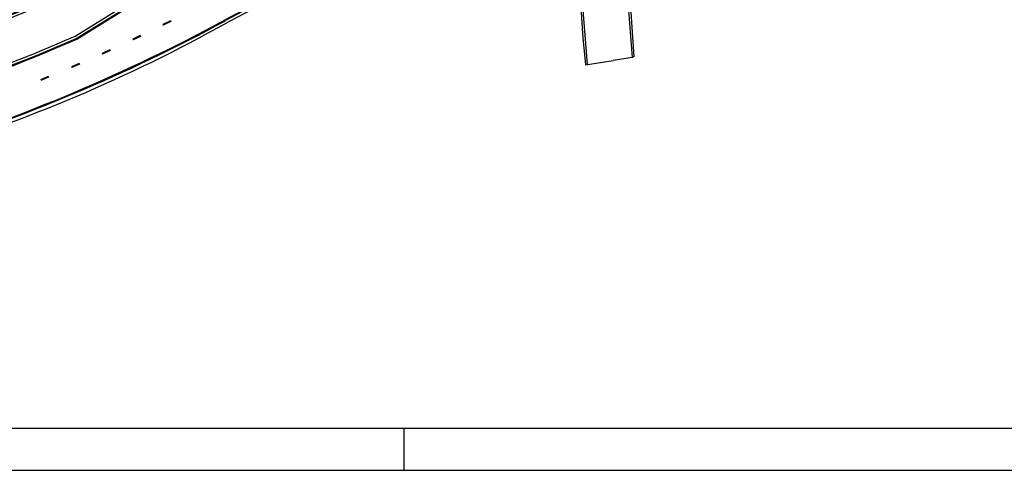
# Model space of a CAD drawing. Extents: x 124708 to 143435, y 487373 to 494715.
# Tile 7 of 32: x 143117 to 143234, y 487374 to 487428. Entities that reach past the tile are written whole.
import ezdxf

# ---------------------------------------------------------------- set-up
doc = ezdxf.new("R2010")
doc.units = 0
doc.header["$LTSCALE"] = 0.25
doc.header["$MEASUREMENT"] = 0
doc.layers.get('0').update_dxf_attribs({"linetype": 'CONTINUOUS'})
for name, color, linetype in [('01-CALQUE', 1, 'CONTINUOUS'), ('BRUG', 253, 'CONTINUOUS'), ('MAATVOERING', 7, 'CONTINUOUS'), ('MARKERING', 9, 'CONTINUOUS'), ('ONDERGROND', 7, 'CONTINUOUS')]:
    doc.layers.add(name, color=color, linetype=linetype)
doc.styles.add('I020-0', font='isocp.shx', dxfattribs={"height": 1})

# ---------------------------------------------------------------- blocks, each defined once
blk = doc.blocks.new('NB_KAA0')
at = {"color": 1}
blk.add_line((644, 0), (644, 10), dxfattribs=at)
blk.add_3dface([(1189, 0), (1189, 841), (0, 841), (0, 0)], dxfattribs=at)
at = {"color": 5}
blk.add_3dface([(1179, 10), (1179, 831), (25, 831), (25, 10)], dxfattribs=at)
at = {"layer": 'MAATVOERING', "style": 'I020-0', "flags": 1}
for tag in ['PLOTDATUM', 'FILENAAM']:
    blk.add_attdef(tag, (-285681, -974749), '', height=1, dxfattribs=at)

msp = doc.modelspace()

# ---------------------------------------------------------------- linework, layer by layer
at = {"layer": 'BRUG'}
for p, q in [((143184.31, 487422.79), (143183.21, 487436.84)), ((143188.59, 487437.67), (143189.63, 487423.65)), ((143183.02, 487436.78), (143183.78, 487425.96)), ((143189.27, 487431.96), (143189.85, 487423.71)), ((143183.78, 487425.96), (143184.1, 487422.78)), ((143184.1, 487422.78), (143187.39, 487423.29)), ((143189.63, 487423.65), (143187.39, 487423.29)), ((143189.85, 487423.71), (143189.63, 487423.65))]:
    msp.add_line(p, q, dxfattribs=at)
at = {"layer": 'MARKERING'}
for p, q in [((143123.45, 487425.9), (143148.25, 487441.38)), ((143123.5, 487425.81), (143148.3, 487441.29)), ((143134.66, 487428.01), (143133.77, 487427.56)), ((143133.77, 487427.56), (143133.81, 487427.47)), ((143134.7, 487427.92), (143133.81, 487427.47)), ((143134.66, 487428.01), (143134.7, 487427.92)), ((143134.68, 487427.97), (143134.68, 487427.97)), ((143131.07, 487426.24), (143130.17, 487425.82)), ((143130.17, 487425.82), (143130.21, 487425.73)), ((143131.11, 487426.15), (143130.21, 487425.73)), ((143131.07, 487426.24), (143131.11, 487426.15)), ((143131.09, 487426.2), (143131.09, 487426.2)), ((143127.45, 487424.55), (143126.54, 487424.13)), ((143126.54, 487424.13), (143126.58, 487424.04)), ((143127.49, 487424.46), (143126.58, 487424.04)), ((143127.45, 487424.55), (143127.49, 487424.46)), ((143127.47, 487424.51), (143127.47, 487424.51)), ((143123.8, 487422.92), (143122.88, 487422.53)), ((143123.84, 487422.83), (143122.92, 487422.44)), ((143123.8, 487422.92), (143123.84, 487422.83)), ((143123.82, 487422.87), (143123.82, 487422.87)), ((143122.88, 487422.53), (143122.92, 487422.44)), ((143120.11, 487421.37), (143119.19, 487420.99)), ((143120.15, 487421.28), (143119.23, 487420.89)), ((143120.11, 487421.37), (143120.15, 487421.28)), ((143120.13, 487421.33), (143120.13, 487421.33))]:
    msp.add_line(p, q, dxfattribs=at)
for centre, radius, start, end in [((143232.16, 487259.72), 191.4, 103.7552, 118.383), ((143232.16, 487259.72), 191.3, 103.7552, 118.383), ((143042.01, 487611.63), 197.1, 287.4369, 298.383), ((143042.01, 487611.63), 197.2, 287.4369, 298.383), ((143042.01, 487611.63), 208.6, 287.4368, 298.383), ((143042.01, 487611.63), 208.7, 287.4369, 298.383), ((143042.01, 487611.63), 202.8, 287.7151, 293.6777), ((143042.01, 487611.63), 202.9, 287.7149, 293.679)]:
    msp.add_arc(centre, radius, start, end, dxfattribs=at)
at = {"layer": 'ONDERGROND'}
msp.add_line((143123.31, 487426.17), (143148.11, 487441.64), dxfattribs=at)
at = {"layer": 'ONDERGROND', "flags": 128}
for points in [[(143213.57, 487451.78), (143205.57, 487449.82, 0.004324), (143201.87, 487449.13, 0.004462), (143179.34, 487443.5, 0.047313), (143141.36, 487427.76)], [(143093.38, 487420.76, -0.002667), (143101.19, 487423.21, 0.048605), (143135.9, 487437.87)], [(143091.59, 487408.2, 0.002263), (143104.64, 487412.24, 0.054771), (143141.36, 487427.76)]]:
    msp.add_lwpolyline(points, format="xyb", dxfattribs=at)
at = {"layer": 'ONDERGROND'}
msp.add_arc((143042.01, 487611.63), 202.5, 287.7153, 293.6716, dxfattribs=at)

# ---------------------------------------------------------------- block references
at = {"layer": '01-CALQUE', "xscale": 0.5, "yscale": 0.5, "zscale": 0.5}
msp.add_blockref('NB_KAA0', (142840.5, 487374.5), dxfattribs=at)

doc.saveas('drawing.dxf')
